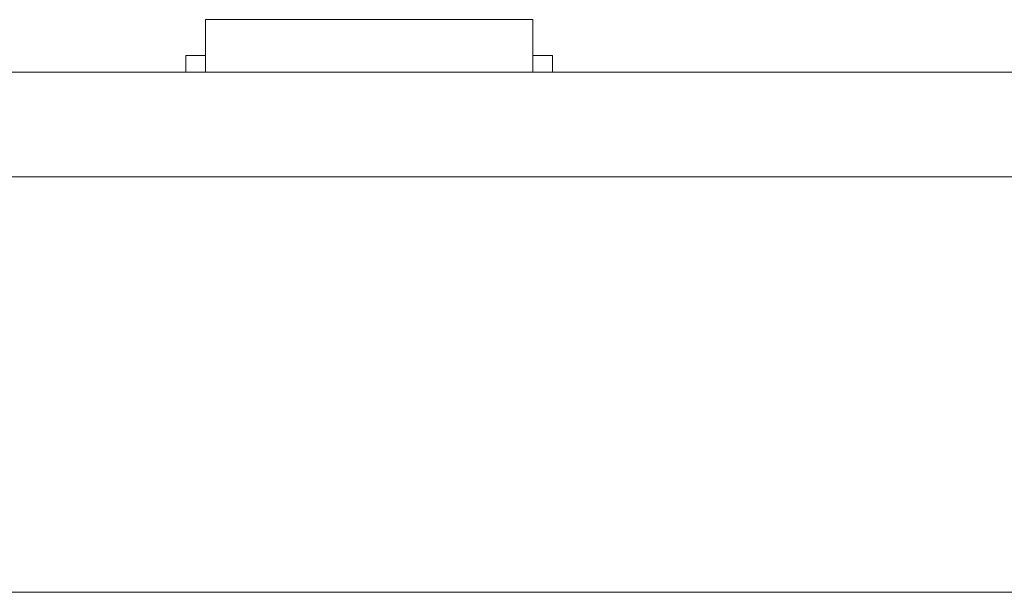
# Model space of a CAD drawing. Header units: inches. Extents: x 511 to 849, y 252 to 484.
# Tile 85 of 235: x 699.39 to 714.43, y 381.46 to 390.21. Entities that reach past the tile are written whole.
import ezdxf

# ---------------------------------------------------------------- set-up
doc = ezdxf.new("R2010")
doc.units = ezdxf.units.IN
doc.header["$MEASUREMENT"] = 0
doc.layers.add('1', color=7, linetype='Continuous')

# ---------------------------------------------------------------- blocks, each defined once
blk = doc.blocks.new('block 13')
at = {"layer": '1', "color": 8, "lineweight": 18, "true_color": 0x808080}
blk.add_lwpolyline([(517.869, 381.458), (805.569, 381.458)], dxfattribs=at)
blk = doc.blocks.new('block 1559')
at = {"layer": '1', "color": 155, "lineweight": 18, "true_color": 0x4c7299}
blk.add_lwpolyline([(702.233, 390.208), (707.233, 390.208)], dxfattribs=at)
blk = doc.blocks.new('block 1560')
at = {"layer": '1', "color": 155, "lineweight": 18, "true_color": 0x4c7299}
blk.add_lwpolyline([(701.933, 389.658), (702.233, 389.658)], dxfattribs=at)
blk = doc.blocks.new('block 1561')
at = {"layer": '1', "color": 155, "lineweight": 18, "true_color": 0x4c7299}
blk.add_lwpolyline([(707.533, 389.658), (707.233, 389.658)], dxfattribs=at)
blk = doc.blocks.new('block 1746')
at = {"layer": '1', "color": 155, "lineweight": 18, "true_color": 0x4c7299}
blk.add_lwpolyline([(702.233, 390.208), (702.233, 389.408)], dxfattribs=at)
blk = doc.blocks.new('block 1747')
at = {"layer": '1', "color": 155, "lineweight": 18, "true_color": 0x4c7299}
blk.add_lwpolyline([(707.233, 390.208), (707.233, 389.408)], dxfattribs=at)
blk = doc.blocks.new('block 1748')
at = {"layer": '1', "color": 155, "lineweight": 18, "true_color": 0x4c7299}
blk.add_lwpolyline([(707.533, 389.658), (707.533, 389.408)], dxfattribs=at)
blk = doc.blocks.new('block 1749')
at = {"layer": '1', "color": 155, "lineweight": 18, "true_color": 0x4c7299}
blk.add_lwpolyline([(701.933, 389.658), (701.933, 389.408)], dxfattribs=at)
blk = doc.blocks.new('block 1880')
at = {"layer": '1', "color": 18, "lineweight": 13, "true_color": 0x4c0000}
blk.add_lwpolyline([(774.34, 389.408), (672.557, 389.408)], dxfattribs=at)
blk = doc.blocks.new('block 1889')
at = {"layer": '1', "color": 18, "lineweight": 13, "true_color": 0x4c0000}
blk.add_lwpolyline([(707.287, 389.408), (704.226, 389.408)], dxfattribs=at)
blk = doc.blocks.new('block 1895')
at = {"layer": '1', "color": 18, "lineweight": 13, "true_color": 0x4c0000}
blk.add_lwpolyline([(774.34, 389.408), (672.557, 389.408)], dxfattribs=at)
blk = doc.blocks.new('block 1896')
at = {"layer": '1', "color": 18, "lineweight": 13, "true_color": 0x4c0000}
blk.add_lwpolyline([(707.287, 389.408), (704.226, 389.408)], dxfattribs=at)
blk = doc.blocks.new('block 1936')
at = {"layer": '1', "color": 18, "lineweight": 13, "true_color": 0x4c0000}
blk.add_lwpolyline([(672.557, 389.408), (785.678, 389.408)], dxfattribs=at)
blk = doc.blocks.new('block 1950')
at = {"layer": '1', "color": 18, "lineweight": 13, "true_color": 0x4c0000}
blk.add_lwpolyline([(707.287, 389.408), (704.226, 389.408)], dxfattribs=at)
blk = doc.blocks.new('block 1951')
at = {"layer": '1', "color": 18, "lineweight": 13, "true_color": 0x4c0000}
blk.add_lwpolyline([(701.227, 389.408), (701.627, 389.408)], dxfattribs=at)
blk = doc.blocks.new('block 1956')
at = {"layer": '1', "color": 18, "lineweight": 13, "true_color": 0x4c0000}
blk.add_lwpolyline([(701.227, 389.408), (701.627, 389.408)], dxfattribs=at)
blk = doc.blocks.new('block 1958')
at = {"layer": '1', "color": 18, "lineweight": 13, "true_color": 0x4c0000}
blk.add_lwpolyline([(707.287, 389.408), (704.226, 389.408)], dxfattribs=at)
blk = doc.blocks.new('block 1966')
at = {"layer": '1', "color": 18, "lineweight": 13, "true_color": 0x4c0000}
blk.add_lwpolyline([(672.557, 389.408), (785.678, 389.408)], dxfattribs=at)
blk = doc.blocks.new('block 5155')
at = {"layer": '1', "color": 155, "lineweight": 18, "true_color": 0x4c7299}
blk.add_lwpolyline([(774.34, 389.408), (672.557, 389.408)], dxfattribs=at)
blk = doc.blocks.new('block 5165')
at = {"layer": '1', "color": 155, "lineweight": 18, "true_color": 0x4c7299}
blk.add_lwpolyline([(774.34, 387.808), (672.557, 387.808)], dxfattribs=at)
blk = doc.blocks.new('block 5172')
at = {"layer": '1', "color": 18, "lineweight": 13, "true_color": 0x4c0000}
for points in [[(621.711, 389.408), (640.909, 389.408), (650.508, 389.408), (655.308, 389.408), (656.508, 389.408), (656.786, 389.408), (658.505, 389.408), (660.745, 389.408), (661.754, 389.408), (666.554, 389.408), (667.754, 389.408), (668.103, 389.408), (669.748, 389.408), (672.022, 389.408), (673, 389.408), (692.199, 389.408), (730.596, 389.408)], [(741.703, 389.408), (703.306, 389.408), (684.108, 389.408), (674.509, 389.408), (673.309, 389.408), (672.557, 389.408), (672.214, 389.408), (671.299, 389.408), (668.93, 389.408), (668.19, 389.408), (668.057, 389.408)]]:
    blk.add_lwpolyline(points, dxfattribs=at)
blk = doc.blocks.new('block 5233')
at = {"layer": '1', "color": 18, "lineweight": 13, "true_color": 0x4c0000}
blk.add_lwpolyline([(700.036, 389.408), (700.038, 389.408), (700.041, 389.408), (700.047, 389.408), (700.055, 389.408), (700.066, 389.408), (700.079, 389.408), (700.094, 389.408), (700.111, 389.408), (700.129, 389.408), (700.148, 389.408), (700.168, 389.408), (700.19, 389.408), (700.213, 389.408), (700.237, 389.408), (700.287, 389.408), (700.336, 389.408), (700.36, 389.408), (700.383, 389.408), (700.405, 389.408), (700.425, 389.408), (700.444, 389.408), (700.463, 389.408), (700.479, 389.408), (700.494, 389.408), (700.507, 389.408), (700.518, 389.408), (700.526, 389.408), (700.532, 389.408), (700.536, 389.408), (700.537, 389.408), (700.536, 389.408), (700.532, 389.408), (700.526, 389.408), (700.518, 389.408), (700.507, 389.408), (700.494, 389.408), (700.479, 389.408), (700.463, 389.408), (700.444, 389.408), (700.425, 389.408), (700.405, 389.408), (700.383, 389.408), (700.36, 389.408), (700.336, 389.408), (700.287, 389.408), (700.237, 389.408), (700.213, 389.408), (700.19, 389.408), (700.168, 389.408), (700.148, 389.408), (700.129, 389.408), (700.111, 389.408), (700.094, 389.408), (700.079, 389.408), (700.066, 389.408), (700.055, 389.408), (700.047, 389.408), (700.041, 389.408), (700.038, 389.408), (700.036, 389.408)], dxfattribs=at)
blk = doc.blocks.new('block 5234')
at = {"layer": '1', "color": 18, "lineweight": 13, "true_color": 0x4c0000}
blk.add_lwpolyline([(708.836, 389.408), (708.838, 389.408), (708.841, 389.408), (708.847, 389.408), (708.855, 389.408), (708.866, 389.408), (708.879, 389.408), (708.894, 389.408), (708.911, 389.408), (708.929, 389.408), (708.948, 389.408), (708.968, 389.408), (708.99, 389.408), (709.013, 389.408), (709.037, 389.408), (709.087, 389.408), (709.136, 389.408), (709.16, 389.408), (709.183, 389.408), (709.205, 389.408), (709.225, 389.408), (709.244, 389.408), (709.263, 389.408), (709.279, 389.408), (709.294, 389.408), (709.307, 389.408), (709.318, 389.408), (709.326, 389.408), (709.332, 389.408), (709.336, 389.408), (709.337, 389.408), (709.336, 389.408), (709.332, 389.408), (709.326, 389.408), (709.318, 389.408), (709.307, 389.408), (709.294, 389.408), (709.279, 389.408), (709.263, 389.408), (709.244, 389.408), (709.225, 389.408), (709.205, 389.408), (709.183, 389.408), (709.16, 389.408), (709.136, 389.408), (709.087, 389.408), (709.037, 389.408), (709.013, 389.408), (708.99, 389.408), (708.968, 389.408), (708.948, 389.408), (708.929, 389.408), (708.911, 389.408), (708.894, 389.408), (708.879, 389.408), (708.866, 389.408), (708.855, 389.408), (708.847, 389.408), (708.841, 389.408), (708.838, 389.408), (708.836, 389.408)], dxfattribs=at)
blk = doc.blocks.new('block 5235')
at = {"layer": '1', "color": 18, "lineweight": 13, "true_color": 0x4c0000}
blk.add_open_spline([(707.587, 389.408), (707.41, 389.408), (707.233, 389.408), (707.056, 389.408), (707.021, 389.408), (706.985, 389.408), (706.949, 389.408), (706.042, 389.408), (705.134, 389.408), (704.226, 389.408), (704.13, 389.408), (704.033, 389.408), (703.937, 389.408), (704.033, 389.408), (704.13, 389.408), (704.226, 389.408), (705.134, 389.408), (706.042, 389.408), (706.949, 389.408), (706.985, 389.408), (707.021, 389.408), (707.056, 389.408), (707.233, 389.408), (707.41, 389.408), (707.587, 389.408), (707.387, 389.408), (707.187, 389.408), (706.987, 389.408), (707.187, 389.408), (707.387, 389.408), (707.587, 389.408)], degree=3, knots=[0, 0, 0, 0, 1, 1, 1, 2, 2, 2, 3, 3, 3, 4, 4, 4, 5, 5, 5, 6, 6, 6, 7, 7, 7, 8, 8, 8, 9, 9, 9, 10, 10, 10, 10], dxfattribs=at)
blk = doc.blocks.new('block 5236')
at = {"layer": '1', "color": 18, "lineweight": 13, "true_color": 0x4c0000}
blk.add_open_spline([(707.587, 389.408), (707.41, 389.408), (707.233, 389.408), (707.056, 389.408), (707.021, 389.408), (706.985, 389.408), (706.949, 389.408), (706.042, 389.408), (705.134, 389.408), (704.226, 389.408), (704.13, 389.408), (704.033, 389.408), (703.937, 389.408), (704.033, 389.408), (704.13, 389.408), (704.226, 389.408), (705.134, 389.408), (706.042, 389.408), (706.949, 389.408), (706.985, 389.408), (707.021, 389.408), (707.056, 389.408), (707.233, 389.408), (707.41, 389.408), (707.587, 389.408), (707.387, 389.408), (707.187, 389.408), (706.987, 389.408), (707.187, 389.408), (707.387, 389.408), (707.587, 389.408)], degree=3, knots=[0, 0, 0, 0, 1, 1, 1, 2, 2, 2, 3, 3, 3, 4, 4, 4, 5, 5, 5, 6, 6, 6, 7, 7, 7, 8, 8, 8, 9, 9, 9, 10, 10, 10, 10], dxfattribs=at)
blk = doc.blocks.new('block 5237')
at = {"layer": '1', "color": 18, "lineweight": 13, "true_color": 0x4c0000}
blk.add_open_spline([(703.147, 389.408), (703.244, 389.408), (703.34, 389.408), (703.437, 389.408), (703.34, 389.408), (703.244, 389.408), (703.147, 389.408), (702.906, 389.408), (702.665, 389.408), (702.424, 389.408), (702.388, 389.408), (702.353, 389.408), (702.317, 389.408), (702.14, 389.408), (701.963, 389.408), (701.787, 389.408), (701.987, 389.408), (702.187, 389.408), (702.387, 389.408), (702.187, 389.408), (701.987, 389.408), (701.787, 389.408), (701.963, 389.408), (702.14, 389.408), (702.317, 389.408), (702.353, 389.408), (702.388, 389.408), (702.424, 389.408), (702.665, 389.408), (702.906, 389.408), (703.147, 389.408)], degree=3, knots=[0, 0, 0, 0, 1, 1, 1, 2, 2, 2, 3, 3, 3, 4, 4, 4, 5, 5, 5, 6, 6, 6, 7, 7, 7, 8, 8, 8, 9, 9, 9, 10, 10, 10, 10], dxfattribs=at)
blk = doc.blocks.new('block 5238')
at = {"layer": '1', "color": 18, "lineweight": 13, "true_color": 0x4c0000}
blk.add_open_spline([(703.147, 389.408), (703.244, 389.408), (703.34, 389.408), (703.437, 389.408), (703.34, 389.408), (703.244, 389.408), (703.147, 389.408), (702.906, 389.408), (702.665, 389.408), (702.424, 389.408), (702.388, 389.408), (702.353, 389.408), (702.317, 389.408), (702.14, 389.408), (701.963, 389.408), (701.787, 389.408), (701.987, 389.408), (702.187, 389.408), (702.387, 389.408), (702.187, 389.408), (701.987, 389.408), (701.787, 389.408), (701.963, 389.408), (702.14, 389.408), (702.317, 389.408), (702.353, 389.408), (702.388, 389.408), (702.424, 389.408), (702.665, 389.408), (702.906, 389.408), (703.147, 389.408)], degree=3, knots=[0, 0, 0, 0, 1, 1, 1, 2, 2, 2, 3, 3, 3, 4, 4, 4, 5, 5, 5, 6, 6, 6, 7, 7, 7, 8, 8, 8, 9, 9, 9, 10, 10, 10, 10], dxfattribs=at)
blk = doc.blocks.new('block 5274')
at = {"layer": '1', "color": 18, "lineweight": 13, "true_color": 0x4c0000}
blk.add_open_spline([(703.147, 389.408), (703.244, 389.408), (703.34, 389.408), (703.437, 389.408), (703.34, 389.408), (703.244, 389.408), (703.147, 389.408), (702.906, 389.408), (702.665, 389.408), (702.424, 389.408), (702.388, 389.408), (702.353, 389.408), (702.317, 389.408), (702.14, 389.408), (701.963, 389.408), (701.787, 389.408), (701.987, 389.408), (702.187, 389.408), (702.387, 389.408), (702.187, 389.408), (701.987, 389.408), (701.787, 389.408), (701.963, 389.408), (702.14, 389.408), (702.317, 389.408), (702.353, 389.408), (702.388, 389.408), (702.424, 389.408), (702.665, 389.408), (702.906, 389.408), (703.147, 389.408)], degree=3, knots=[0, 0, 0, 0, 1, 1, 1, 2, 2, 2, 3, 3, 3, 4, 4, 4, 5, 5, 5, 6, 6, 6, 7, 7, 7, 8, 8, 8, 9, 9, 9, 10, 10, 10, 10], dxfattribs=at)
blk = doc.blocks.new('block 5287')
at = {"layer": '1', "color": 18, "lineweight": 13, "true_color": 0x4c0000}
blk.add_open_spline([(703.147, 389.408), (703.244, 389.408), (703.34, 389.408), (703.437, 389.408), (703.34, 389.408), (703.244, 389.408), (703.147, 389.408), (702.906, 389.408), (702.665, 389.408), (702.424, 389.408), (702.388, 389.408), (702.353, 389.408), (702.317, 389.408), (702.14, 389.408), (701.963, 389.408), (701.787, 389.408), (701.987, 389.408), (702.187, 389.408), (702.387, 389.408), (702.187, 389.408), (701.987, 389.408), (701.787, 389.408), (701.963, 389.408), (702.14, 389.408), (702.317, 389.408), (702.353, 389.408), (702.388, 389.408), (702.424, 389.408), (702.665, 389.408), (702.906, 389.408), (703.147, 389.408)], degree=3, knots=[0, 0, 0, 0, 1, 1, 1, 2, 2, 2, 3, 3, 3, 4, 4, 4, 5, 5, 5, 6, 6, 6, 7, 7, 7, 8, 8, 8, 9, 9, 9, 10, 10, 10, 10], dxfattribs=at)
blk = doc.blocks.new('block 5299')
at = {"layer": '1', "color": 18, "lineweight": 13, "true_color": 0x4c0000}
blk.add_open_spline([(707.587, 389.408), (707.41, 389.408), (707.233, 389.408), (707.056, 389.408), (707.021, 389.408), (706.985, 389.408), (706.949, 389.408), (706.042, 389.408), (705.134, 389.408), (704.226, 389.408), (704.13, 389.408), (704.033, 389.408), (703.937, 389.408), (704.033, 389.408), (704.13, 389.408), (704.226, 389.408), (705.134, 389.408), (706.042, 389.408), (706.949, 389.408), (706.985, 389.408), (707.021, 389.408), (707.056, 389.408), (707.233, 389.408), (707.41, 389.408), (707.587, 389.408), (707.387, 389.408), (707.187, 389.408), (706.987, 389.408), (707.187, 389.408), (707.387, 389.408), (707.587, 389.408)], degree=3, knots=[0, 0, 0, 0, 1, 1, 1, 2, 2, 2, 3, 3, 3, 4, 4, 4, 5, 5, 5, 6, 6, 6, 7, 7, 7, 8, 8, 8, 9, 9, 9, 10, 10, 10, 10], dxfattribs=at)
blk = doc.blocks.new('block 5306')
at = {"layer": '1', "color": 18, "lineweight": 13, "true_color": 0x4c0000}
blk.add_open_spline([(707.587, 389.408), (707.41, 389.408), (707.233, 389.408), (707.056, 389.408), (707.021, 389.408), (706.985, 389.408), (706.949, 389.408), (706.042, 389.408), (705.134, 389.408), (704.226, 389.408), (704.13, 389.408), (704.033, 389.408), (703.937, 389.408), (704.033, 389.408), (704.13, 389.408), (704.226, 389.408), (705.134, 389.408), (706.042, 389.408), (706.949, 389.408), (706.985, 389.408), (707.021, 389.408), (707.056, 389.408), (707.233, 389.408), (707.41, 389.408), (707.587, 389.408), (707.387, 389.408), (707.187, 389.408), (706.987, 389.408), (707.187, 389.408), (707.387, 389.408), (707.587, 389.408)], degree=3, knots=[0, 0, 0, 0, 1, 1, 1, 2, 2, 2, 3, 3, 3, 4, 4, 4, 5, 5, 5, 6, 6, 6, 7, 7, 7, 8, 8, 8, 9, 9, 9, 10, 10, 10, 10], dxfattribs=at)
blk = doc.blocks.new('block 5320')
at = {"layer": '1', "color": 18, "lineweight": 13, "true_color": 0x4c0000}
blk.add_lwpolyline([(700.036, 389.408), (700.038, 389.408), (700.041, 389.408), (700.047, 389.408), (700.055, 389.408), (700.066, 389.408), (700.079, 389.408), (700.094, 389.408), (700.111, 389.408), (700.129, 389.408), (700.148, 389.408), (700.168, 389.408), (700.19, 389.408), (700.213, 389.408), (700.237, 389.408), (700.287, 389.408), (700.336, 389.408), (700.36, 389.408), (700.383, 389.408), (700.405, 389.408), (700.425, 389.408), (700.444, 389.408), (700.463, 389.408), (700.479, 389.408), (700.494, 389.408), (700.507, 389.408), (700.518, 389.408), (700.526, 389.408), (700.532, 389.408), (700.536, 389.408), (700.537, 389.408), (700.536, 389.408), (700.532, 389.408), (700.526, 389.408), (700.518, 389.408), (700.507, 389.408), (700.494, 389.408), (700.479, 389.408), (700.463, 389.408), (700.444, 389.408), (700.425, 389.408), (700.405, 389.408), (700.383, 389.408), (700.36, 389.408), (700.336, 389.408), (700.287, 389.408), (700.237, 389.408), (700.213, 389.408), (700.19, 389.408), (700.168, 389.408), (700.148, 389.408), (700.129, 389.408), (700.111, 389.408), (700.094, 389.408), (700.079, 389.408), (700.066, 389.408), (700.055, 389.408), (700.047, 389.408), (700.041, 389.408), (700.038, 389.408), (700.036, 389.408)], dxfattribs=at)
blk = doc.blocks.new('block 5324')
at = {"layer": '1', "color": 18, "lineweight": 13, "true_color": 0x4c0000}
blk.add_lwpolyline([(708.836, 389.408), (708.838, 389.408), (708.841, 389.408), (708.847, 389.408), (708.855, 389.408), (708.866, 389.408), (708.879, 389.408), (708.894, 389.408), (708.911, 389.408), (708.929, 389.408), (708.948, 389.408), (708.968, 389.408), (708.99, 389.408), (709.013, 389.408), (709.037, 389.408), (709.087, 389.408), (709.136, 389.408), (709.16, 389.408), (709.183, 389.408), (709.205, 389.408), (709.225, 389.408), (709.244, 389.408), (709.263, 389.408), (709.279, 389.408), (709.294, 389.408), (709.307, 389.408), (709.318, 389.408), (709.326, 389.408), (709.332, 389.408), (709.336, 389.408), (709.337, 389.408), (709.336, 389.408), (709.332, 389.408), (709.326, 389.408), (709.318, 389.408), (709.307, 389.408), (709.294, 389.408), (709.279, 389.408), (709.263, 389.408), (709.244, 389.408), (709.225, 389.408), (709.205, 389.408), (709.183, 389.408), (709.16, 389.408), (709.136, 389.408), (709.087, 389.408), (709.037, 389.408), (709.013, 389.408), (708.99, 389.408), (708.968, 389.408), (708.948, 389.408), (708.929, 389.408), (708.911, 389.408), (708.894, 389.408), (708.879, 389.408), (708.866, 389.408), (708.855, 389.408), (708.847, 389.408), (708.841, 389.408), (708.838, 389.408), (708.836, 389.408)], dxfattribs=at)
blk = doc.blocks.new('block 5350')
at = {"layer": '1', "color": 18, "lineweight": 13, "true_color": 0x4c0000}
for points in [[(621.711, 389.408), (640.909, 389.408), (650.508, 389.408), (655.308, 389.408), (656.508, 389.408), (656.786, 389.408), (658.505, 389.408), (660.745, 389.408), (661.754, 389.408), (666.554, 389.408), (667.754, 389.408), (668.103, 389.408), (669.748, 389.408), (672.022, 389.408), (673, 389.408), (692.199, 389.408), (730.596, 389.408)], [(741.703, 389.408), (703.306, 389.408), (684.108, 389.408), (674.509, 389.408), (673.309, 389.408), (672.557, 389.408), (672.214, 389.408), (671.299, 389.408), (668.93, 389.408), (668.19, 389.408), (668.057, 389.408)]]:
    blk.add_lwpolyline(points, dxfattribs=at)

msp = doc.modelspace()

# ---------------------------------------------------------------- block references
at = {"layer": '1'}
for name in ['block 1559', 'block 1746', 'block 1747', 'block 1560', 'block 1749', 'block 1561', 'block 1748', 'block 5172', 'block 5350', 'block 1880', 'block 1895', 'block 1936', 'block 1966', 'block 5155', 'block 5233', 'block 5320', 'block 1951', 'block 1956', 'block 5237', 'block 5238', 'block 5274', 'block 5287', 'block 5235', 'block 5236', 'block 5299', 'block 5306', 'block 1889', 'block 1896', 'block 1950', 'block 1958', 'block 5234', 'block 5324', 'block 5165', 'block 13']:
    msp.add_blockref(name, (0, 0), dxfattribs=at)

doc.saveas('drawing.dxf')
